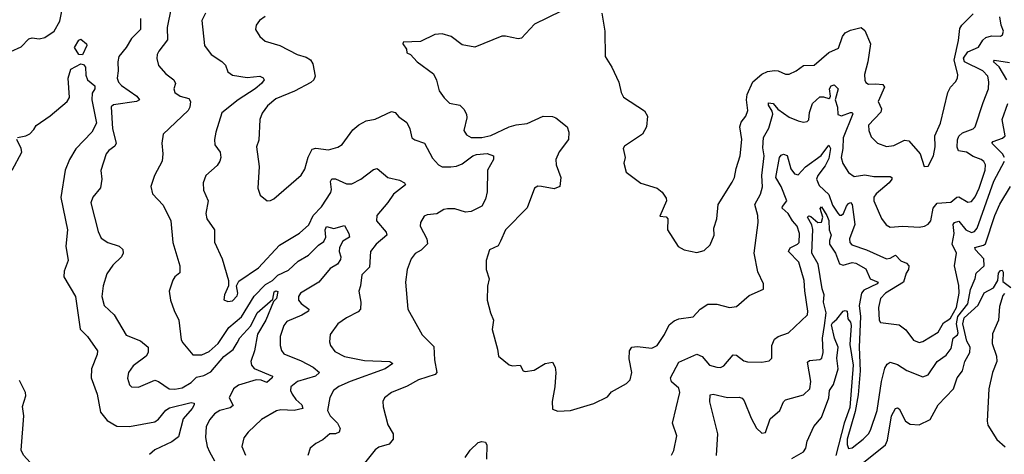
# Model space of a CAD drawing. Extents: x 1493970 to 1595317, y 729910 to 844791.
# Tile 118 of 256: x 1507326 to 1512777, y 796502 to 798909. Entities that reach past the tile are written whole.
import ezdxf

# ---------------------------------------------------------------- set-up
doc = ezdxf.new("R2010")
doc.units = 0

msp = doc.modelspace()

# ---------------------------------------------------------------- linework, layer by layer
at = {"layer": '0CON10XD'}
for points in [[(1507277.9, 798732.1), (1507335, 798758.9), (1507377.3, 798802.7), (1507395, 798808.6), (1507435, 798802.2), (1507465, 798810.9), (1507517.8, 798845), (1507549.2, 798900.8), (1507561.5, 798965)], [(1508165.5, 798975), (1508142.3, 798865), (1508145, 798796.2), (1508096.9, 798735), (1508088.1, 798715), (1508085.9, 798694.1), (1508094.2, 798655), (1508135, 798608.1), (1508180.4, 798575), (1508189.1, 798555), (1508180, 798525), (1508186, 798505), (1508215, 798485.6), (1508262.1, 798472.1), (1508272.5, 798455), (1508268.6, 798425), (1508258.6, 798405), (1508120.8, 798275), (1508113.1, 798225), (1508119.4, 798165), (1508114.2, 798125.8), (1508072.5, 798045), (1508052, 797985), (1508062.5, 797945), (1508121.1, 797881.1), (1508163.8, 797795), (1508174.6, 797674.6), (1508212.2, 797545), (1508213, 797507), (1508185.5, 797484.5), (1508173.9, 797466.1), (1508154.5, 797405), (1508160.5, 797355), (1508181.2, 797298.8), (1508207.8, 797245), (1508221.1, 797135), (1508229.1, 797119.1), (1508285, 797052.5), (1508335, 797052.1), (1508375, 797070.4), (1508425, 797114.7), (1508485, 797204.7), (1508555, 797263.2), (1508625, 797376.7), (1508687, 797443), (1508725.8, 797465), (1508756, 797494), (1508815, 797520.7), (1508868.7, 797571.3), (1508925, 797605.4), (1508980, 797660), (1509009.3, 797680.7), (1509021.6, 797705), (1509017, 797745), (1509025, 797763), (1509065, 797752.6), (1509125, 797768), (1509148.9, 797725), (1509151.8, 797705), (1509115, 797681.7), (1509096.4, 797646.4), (1509095.2, 797625.2), (1509104.7, 797595), (1509101.4, 797581.4), (1509085.5, 797555), (1509045, 797531), (1508981.8, 797455), (1508880, 797395), (1508870, 797375), (1508869.6, 797355), (1508885, 797336.2), (1508926.2, 797306.2), (1508924.4, 797295), (1508888.4, 797271.6), (1508805, 797238.1), (1508788.9, 797215), (1508767.8, 797155), (1508768.5, 797105), (1508776.4, 797076.4), (1508788.9, 797058.9), (1508885, 797020), (1508951.8, 796985), (1508986, 796955), (1508963.1, 796935), (1508864.4, 796905), (1508827.3, 796875), (1508824.6, 796855), (1508833.9, 796835), (1508855.4, 796805), (1508888.5, 796775), (1508894.2, 796755), (1508845.6, 796744.4), (1508772.3, 796747.7), (1508747.5, 796742.5), (1508664.7, 796695.3), (1508591.4, 796625), (1508566.4, 796593.6), (1508555.5, 796545), (1508576.2, 796496.2)], [(1507995.4, 798915), (1507995.7, 798854.2), (1507944.6, 798805), (1507916.4, 798755), (1507875.4, 798705), (1507869.6, 798675), (1507871.5, 798625), (1507865.3, 798585), (1507873.1, 798563.1), (1507889.1, 798545), (1507975.2, 798485.2), (1507989.4, 798465), (1507973.9, 798456.1), (1507845, 798436.5), (1507833.6, 798426.4), (1507841.1, 798305), (1507861.1, 798225), (1507852.6, 798207.4), (1507820.8, 798185), (1507804.3, 798165), (1507775.7, 798074.3), (1507781.5, 798025), (1507772.9, 797977.1), (1507731.4, 797925), (1507719.4, 797895), (1507760, 797735), (1507778.2, 797698.2), (1507813.8, 797675), (1507876.4, 797653.6), (1507896.6, 797636.6), (1507900, 797615), (1507889.2, 797595), (1507841.4, 797548.6), (1507808.3, 797501.7), (1507789.2, 797435), (1507782, 797375), (1507794.3, 797325), (1507850, 797275), (1507915, 797162), (1507995, 797130), (1508036.7, 797095), (1508038, 797065), (1508026.2, 797045), (1507955, 796992.5), (1507928.1, 796955), (1507923.4, 796923.4), (1507935, 796886.7), (1507945, 796876), (1507985, 796873.3), (1508075, 796911.9), (1508095, 796905.6), (1508154.7, 796864.7), (1508185, 796861.7), (1508225, 796870.3), (1508275, 796899.1), (1508305, 796928.8), (1508345, 796938.8), (1508385, 796958.8), (1508457.2, 797042.8), (1508508.6, 797081.4), (1508530, 797120), (1508545, 797147.5), (1508606.3, 797213.7), (1508640.3, 797285), (1508728.3, 797361.7), (1508735, 797401.2), (1508745, 797406.4), (1508755, 797403.3), (1508748.6, 797365), (1508731.4, 797348.6), (1508688.1, 797245), (1508642.7, 797167.3), (1508625.7, 797075), (1508606, 797015), (1508609.6, 796995), (1508625, 796977.7), (1508725.3, 796935.3), (1508724.6, 796925), (1508695, 796899.5), (1508663.1, 796913.1), (1508635, 796913.5), (1508536.9, 796885), (1508510.4, 796865), (1508485.5, 796815), (1508508.3, 796771.7), (1508491.1, 796758.9), (1508435, 796743.9), (1508405, 796725.4), (1508378.8, 796695), (1508359.5, 796655), (1508354.5, 796595), (1508363.6, 796545), (1508377.4, 796515), (1508405.4, 796465)], [(1508355.6, 798945), (1508335.6, 798905), (1508348.6, 798765), (1508385.8, 798715.8), (1508445, 798677.5), (1508465, 798656.7), (1508479.5, 798619.5), (1508505, 798601.4), (1508585, 798588.9), (1508656.5, 798596.5), (1508675, 798586), (1508680, 798575), (1508665.6, 798555), (1508629.1, 798525), (1508535.4, 798465), (1508445, 798392), (1508411.8, 798285), (1508405.7, 798245.7), (1508407.1, 798215), (1508435.6, 798175), (1508439.2, 798145), (1508434.2, 798125.8), (1508419.1, 798100.9), (1508356, 798045), (1508342.9, 798005), (1508344.2, 797965), (1508369.2, 797905), (1508357.1, 797835), (1508361.9, 797805), (1508404.2, 797745), (1508405, 797677.5), (1508447.8, 797585), (1508482.5, 797465), (1508482, 797435), (1508460.8, 797385), (1508456.7, 797356.7), (1508478.3, 797348.3), (1508505, 797352.5), (1508530.2, 797379.8), (1508534.4, 797395), (1508526, 797435), (1508539.1, 797460.9), (1508648.9, 797535), (1508765, 797660), (1508875, 797727.3), (1508926.8, 797773.2), (1508950.5, 797825), (1508997.8, 797872.2), (1509048.7, 797951.3), (1509052.4, 797967.6), (1509047.4, 798012.6), (1509055, 798027.1), (1509075, 798027.9), (1509135, 797999.7), (1509165, 797999.2), (1509214.6, 798025.4), (1509285, 798078.6), (1509305, 798083.8), (1509364.2, 798035), (1509429.2, 798019.2), (1509456.2, 798005), (1509461.2, 797995), (1509395, 797943.1), (1509364.4, 797895.6), (1509303.6, 797825), (1509301.1, 797795), (1509355, 797732.5), (1509358.9, 797715), (1509300.4, 797665), (1509268.2, 797625), (1509262.1, 797537.9), (1509220, 797495), (1509213.1, 797435), (1509202.9, 797405), (1509215.5, 797345), (1509213.3, 797305), (1509199.5, 797290.5), (1509135, 797257.5), (1509088.1, 797225), (1509045.8, 797165), (1509041.4, 797125), (1509047.1, 797105), (1509070.9, 797070.9), (1509125, 797043.8), (1509235, 797020.9), (1509375.3, 797015.3), (1509391.2, 797005), (1509349.5, 796975), (1509155, 796905.3), (1509092.7, 796877.3), (1509064.2, 796855), (1509043.6, 796816.4), (1509031.2, 796745), (1509044.6, 796715), (1509086.2, 796673.8), (1509100.8, 796645), (1509095.8, 796624.2), (1509075, 796615.4), (1509044, 796615), (1509005, 796581.4), (1508965, 796561.2), (1508934.5, 796535.5), (1508920.8, 796495)], [(1508684.4, 798925.6), (1508653.8, 798905), (1508635, 798877.5), (1508632, 798855), (1508655, 798816.2), (1508685, 798790), (1508766.7, 798765), (1508863.3, 798715), (1508912, 798702), (1508937, 798687), (1508948.6, 798665), (1508962.5, 798595), (1508954.2, 798575), (1508938.8, 798561.2), (1508847, 798513), (1508745, 798470.9), (1508698.1, 798431.9), (1508669.2, 798390.8), (1508656.4, 798355), (1508651.1, 798241.1)], [(1510323.4, 798956.6), (1510176.4, 798883.6), (1510105, 798806.9), (1510085, 798801.8), (1510015, 798818.1), (1509995, 798816.9), (1509845, 798756), (1509775, 798770), (1509715, 798816.2), (1509665, 798831.2), (1509624.2, 798825.8), (1509545, 798788), (1509450, 798785), (1509447.5, 798775), (1509467.5, 798745), (1509470, 798725), (1509490, 798715), (1509527.5, 798675), (1509617.9, 798607.9), (1509634.3, 798574.3), (1509648.6, 798515), (1509676.4, 798476.4), (1509705.6, 798445.6), (1509763.3, 798435), (1509785, 798412.5), (1509799.6, 798385), (1509802.3, 798365), (1509785.6, 798295), (1509800.2, 798270.2), (1509825, 798255.6), (1509885, 798255.4), (1509935, 798266.8), (1510035, 798314.6), (1510075, 798326.5), (1510135, 798333.3), (1510225, 798374.4), (1510275, 798372.5), (1510295, 798366), (1510356.7, 798315), (1510365.9, 798285.9), (1510364.2, 798245), (1510313.3, 798176.7), (1510294.4, 798135), (1510296.7, 798105), (1510321.5, 798035), (1510316.2, 797985), (1510285, 797971.4), (1510214.2, 797985.8), (1510195, 797986), (1510176.7, 797975), (1510135, 797866.2), (1510015.6, 797745), (1509987.7, 797682.3), (1509975, 797656.7), (1509926.2, 797635), (1509908, 797575), (1509909.2, 797525), (1509926.1, 797473.9), (1509916.4, 797433.6), (1509914, 797355), (1509932.5, 797285), (1509950, 797245), (1509942.7, 797192.7), (1509972, 797085), (1509976.2, 797045), (1510036.8, 796996.8), (1510055, 796992.5), (1510096.2, 796996.2), (1510113.3, 796965), (1510125, 796960.8), (1510175, 796968.6), (1510235, 797004), (1510275, 797012.5), (1510291.2, 796985), (1510294.2, 796955), (1510289.2, 796875), (1510273.8, 796795), (1510275, 796752.5), (1510305, 796741.2), (1510375, 796744), (1510505, 796782.5), (1510580.7, 796819.3), (1510602.7, 796847.3), (1510685, 796893.8), (1510706.2, 796915), (1510714.3, 796955), (1510699.8, 797029.8)], [(1510548, 798945), (1510566, 798845), (1510566.7, 798705), (1510603.3, 798645), (1510643.2, 798563.2), (1510655.9, 798505.9), (1510669.5, 798479.5), (1510785, 798403.3), (1510802.5, 798375), (1510796.2, 798315), (1510773.8, 798275), (1510675, 798208), (1510666.2, 798195), (1510678, 798145), (1510670, 798115), (1510683.3, 798065), (1510765, 798003.3), (1510855, 797975.8), (1510883.6, 797953.6), (1510905, 797920), (1510906.2, 797905), (1510870.7, 797820.7), (1510905, 797816.2), (1510913.3, 797805), (1510912.5, 797745), (1510972, 797652), (1511005, 797633.3), (1511075, 797618.8), (1511115, 797631.2), (1511148.8, 797661.2), (1511170, 797715), (1511169.2, 797755), (1511185.7, 797805), (1511193.5, 797885), (1511270.9, 798009.1)], [(1510699.8, 797029.8), (1510701.9, 797075), (1510715, 797095.7), (1510745, 797098.9), (1510825, 797089.4), (1510855, 797104), (1510895.7, 797165), (1510921.1, 797218.9), (1510948.6, 797241.4), (1510975, 797251.5), (1511055, 797262.5), (1511094, 797305), (1511135, 797332.9), (1511185, 797332.5), (1511255.6, 797314.4), (1511295, 797320.8), (1511365, 797380.8), (1511443.8, 797416.2), (1511444, 797445), (1511412.8, 797512.8), (1511391.8, 797615), (1511414.4, 797785.6), (1511412.2, 797825), (1511396, 797885), (1511427.9, 797942.1), (1511437.8, 797982.2), (1511434.1, 798045), (1511446.8, 798155), (1511440.7, 798199.3), (1511443.3, 798256.7), (1511472.4, 798307.6), (1511495.4, 798385), (1511492.2, 798402.2), (1511471.2, 798435), (1511471.2, 798448.8), (1511497.1, 798445), (1511523.4, 798413.4), (1511585, 798369.5), (1511635, 798348.9), (1511665, 798341.9), (1511685, 798344.2), (1511695.4, 798354.6), (1511699.2, 798395), (1511715.5, 798445), (1511755, 798480.9), (1511775, 798481.7), (1511805, 798471.4), (1511810.9, 798475), (1511814.7, 798485), (1511808.4, 798525), (1511817.5, 798542.5), (1511835, 798547.7), (1511857.9, 798525), (1511841.1, 798465), (1511854, 798425), (1511855, 798384.3), (1511875, 798376.6), (1511925, 798393.8), (1511935.4, 798395.4), (1511937.4, 798387.4), (1511884.5, 798255), (1511882.9, 798195), (1511873.7, 798145), (1511882.4, 798112.4), (1511915, 798062.5), (1511945, 798041.1), (1512005, 798048.6), (1512055, 798039.4), (1512099.8, 798039.8), (1512145, 798039.5), (1512154, 798035), (1512154.4, 798025), (1512139.6, 798005), (1512067.3, 797945), (1512054.5, 797925), (1512054.5, 797905), (1512096.9, 797806.9), (1512122.4, 797772.4), (1512145, 797760), (1512215, 797764.5), (1512305, 797760.6), (1512334.5, 797765.5), (1512354.5, 797775.5), (1512369.4, 797795), (1512382.4, 797865), (1512405, 797892.2), (1512481.2, 797898.8), (1512514.7, 797925.2), (1512525, 797926.8), (1512575, 797897.3), (1512595, 797901.8), (1512615, 797927.9), (1512637.7, 797975), (1512670.5, 798075), (1512672.7, 798105), (1512664.2, 798124.2), (1512648.6, 798135), (1512605, 798151.9), (1512568.1, 798175), (1512523.3, 798183.3), (1512515, 798202.5), (1512517, 798243), (1512525.5, 798264.5), (1512545, 798282.8), (1512605, 798304.5), (1512615.4, 798314.6), (1512660.5, 798450.5), (1512688.8, 798525), (1512691.1, 798565), (1512684.7, 798595), (1512657.1, 798625), (1512556.1, 798675), (1512551.1, 798695), (1512575, 798730.3), (1512633.4, 798756.6), (1512657.1, 798795), (1512675, 798810), (1512705, 798818.9), (1512755, 798818.1), (1512767.5, 798825), (1512772.2, 798845), (1512758.7, 798878.7), (1512752.1, 798925)], [(1511270.9, 798009.1), (1511283.3, 798035), (1511291.8, 798085), (1511315.4, 798154.6), (1511323.6, 798245), (1511312.7, 798315), (1511319.5, 798340.5), (1511345.4, 798375), (1511356.9, 798405), (1511350, 798465), (1511353.3, 798495), (1511385, 798564.4), (1511435, 798607.3), (1511465, 798621.5), (1511505, 798628.1), (1511525, 798625.6), (1511565, 798606.9), (1511585, 798607.1), (1511624, 798625), (1511665, 798654.3), (1511725, 798656.9), (1511805, 798727.5), (1511859.3, 798750.7), (1511881.8, 798815), (1511895.7, 798835), (1511925, 798851.2), (1511985, 798865.7), (1512005, 798848.8), (1512035.3, 798775.3), (1512021.6, 798675), (1512002.8, 798605), (1512003.8, 798573.8), (1512010.8, 798560.8), (1512025, 798552.2), (1512065, 798553.8), (1512105, 798548.9), (1512114.4, 798535), (1512077.6, 798455), (1512096.2, 798415), (1512094, 798396), (1512025.8, 798325), (1512027.1, 798295), (1512040.3, 798260.3), (1512075.5, 798225.5), (1512125, 798206.9), (1512165, 798212.2), (1512225, 798240.9), (1512248.1, 798238.1), (1512310.6, 798165), (1512333.3, 798095), (1512355, 798096.7), (1512385.7, 798155), (1512393.1, 798205), (1512392.2, 798265), (1512423.6, 798335), (1512463.7, 798506.3), (1512478.1, 798535), (1512507.1, 798565), (1512517.8, 798585), (1512519.1, 798605), (1512498.8, 798685), (1512522.7, 798792.7), (1512530.8, 798859.2), (1512541.5, 798878.5), (1512605, 798941.9)], [(1507675, 798714.6), (1507654.4, 798715), (1507629.4, 798755), (1507653.1, 798795), (1507665, 798800), (1507695.6, 798775.6), (1507698, 798765), (1507675, 798714.6)], [(1512791.1, 798575), (1512747.7, 798647.7), (1512717.5, 798675), (1512723.3, 798685), (1512805, 798672.1)], [(1507314.6, 798255.4), (1507360, 798265), (1507383, 798277), (1507405, 798300), (1507417, 798323), (1507495, 798376.7), (1507590, 798455), (1507601.7, 798478.3), (1507594.5, 798585), (1507608.8, 798635), (1507665, 798664), (1507680.1, 798660.1), (1507690.8, 798645), (1507691.7, 798601.7), (1507701.2, 798575), (1507742.4, 798542.4), (1507741.5, 798525), (1507727.4, 798502.6), (1507725.1, 798465), (1507752.3, 798335), (1507726.2, 798285), (1507637, 798193), (1507601.8, 798135), (1507577.9, 798075), (1507554.5, 797924.5), (1507591.4, 797745), (1507582.7, 797655), (1507594.6, 797575), (1507573.4, 797516.6), (1507570.4, 797485), (1507636.2, 797375), (1507661.6, 797195), (1507702.2, 797155), (1507757.5, 797075), (1507756.2, 797055), (1507723.5, 796975), (1507722.9, 796925), (1507754.7, 796835), (1507774.6, 796734.6), (1507809.8, 796689.8), (1507865, 796658), (1507935, 796656.7), (1508075, 796680.8), (1508095, 796695.6), (1508135, 796745.4), (1508155, 796758.9), (1508275, 796788.8), (1508292.2, 796785), (1508292.9, 796775), (1508281.5, 796755), (1508230.8, 796699.2), (1508205, 796599.5), (1508168.7, 796571.3), (1508075, 796526.5), (1508045, 796501.2)], [(1512777.1, 798145), (1512766.5, 798165), (1512708.5, 798225), (1512714.4, 798235), (1512767.5, 798252.5), (1512781.5, 798265), (1512764.7, 798355), (1512796.7, 798445)], [(1508651.1, 798241.1), (1508637.1, 798205), (1508651.9, 798095), (1508644.2, 797975), (1508657.7, 797937.7), (1508696.4, 797906.4), (1508715, 797906.7), (1508734.1, 797915.9), (1508885, 798048), (1508905, 798081.2), (1508923, 798147), (1508945, 798191.1), (1508965, 798197.1), (1509035, 798187.9), (1509088, 798202), (1509111.7, 798218.3), (1509170.9, 798299.1), (1509203.4, 798326.6), (1509245, 798348.1), (1509295, 798356.9), (1509385, 798400.8), (1509405, 798394), (1509425, 798370.8), (1509469.4, 798339.4), (1509485.5, 798305), (1509496.9, 798255), (1509513.4, 798243.4), (1509567.1, 798225), (1509611.8, 798141.8), (1509644.6, 798104.6), (1509665, 798094.5), (1509713.6, 798093.6), (1509745, 798097.5), (1509775, 798110), (1509835, 798154.2), (1509855, 798162.3), (1509915, 798166.8), (1509950, 798155), (1509949.2, 798135), (1509915.5, 798075), (1509914.4, 797955), (1509905.5, 797915), (1509883.7, 797876.3), (1509825, 797846.9), (1509795, 797843.3), (1509735, 797860.6), (1509695, 797861.4), (1509675, 797856.7), (1509635, 797833.8), (1509582, 797828), (1509565, 797820), (1509545.7, 797785), (1509542.5, 797765), (1509580, 797695), (1509583.4, 797666.6), (1509548.3, 797631.7), (1509516.1, 797613.9), (1509493.3, 797585), (1509470.8, 797525), (1509461.4, 797455), (1509475.6, 797305), (1509553.7, 797163.7), (1509618.9, 797098.9), (1509623.1, 797025), (1509636, 796955), (1509625.4, 796944.6), (1509534, 796915), (1509471.3, 796878.7), (1509385, 796844.2), (1509345.7, 796814.3), (1509337.5, 796795), (1509338, 796765), (1509364.2, 796665), (1509394.4, 796614.4), (1509394.4, 796585), (1509372.5, 796557.5), (1509315, 796541.5), (1509295, 796527.1), (1509220.6, 796435)], [(1507285.2, 798075), (1507337.9, 798175), (1507335.4, 798195), (1507311.5, 798245)], [(1510935, 796496.7), (1510947, 796523), (1510964, 796605), (1510939.2, 796675), (1510980.5, 796845), (1510975, 796868.6), (1510933.8, 796903.8), (1510928.1, 796925), (1510975, 797011.5), (1511075, 797057.1), (1511105, 797043.1), (1511145, 796995.6), (1511185, 796983.5), (1511205, 796983.3), (1511225, 796992.2), (1511275, 797052.5), (1511295, 797050.8), (1511335, 797020), (1511355, 797013.1), (1511435, 797012.9), (1511475, 797019.2), (1511490, 797035), (1511490.4, 797105), (1511505, 797140), (1511525, 797154.4), (1511582, 797175), (1511687.5, 797275), (1511690, 797295), (1511672.8, 797407.2), (1511668.9, 797465), (1511639.4, 797565), (1511582, 797625), (1511590.5, 797645), (1511631.9, 797665), (1511640.4, 797675), (1511642.8, 797725), (1511630.7, 797765), (1511604.1, 797794.1), (1511579.7, 797835), (1511546.9, 797865), (1511548.5, 797875), (1511573.1, 797905), (1511541.1, 797985), (1511512.2, 798035), (1511532.2, 798145), (1511542, 798158), (1511555, 798163.1), (1511575, 798155.9), (1511595, 798083.1), (1511615, 798054.4), (1511635, 798048.9), (1511676.5, 798093.5), (1511763.5, 798156.5), (1511805, 798214.3), (1511814.6, 798195), (1511805, 798140), (1511785, 798100.2), (1511744, 798046), (1511737.8, 798025), (1511751.3, 797991.3), (1511805, 797940), (1511825, 797880.9), (1511855, 797837.1), (1511865, 797826.9), (1511875, 797826.1), (1511887.2, 797835), (1511903.4, 797876.6), (1511915, 797890.4), (1511925.4, 797895.4), (1511934.5, 797885), (1511948.6, 797775), (1511919.6, 797695), (1511921.5, 797675), (1511932.5, 797662.5), (1512013.8, 797633.8), (1512125, 797584), (1512145, 797587.8), (1512175.3, 797605.3), (1512204, 797574), (1512235, 797560.8), (1512247.6, 797545), (1512247.1, 797525), (1512232.9, 797505), (1512218.2, 797455), (1512118.2, 797395), (1512091.6, 797365), (1512080.4, 797315), (1512084.5, 797244.5), (1512091.5, 797231.5), (1512195, 797219.5), (1512231.1, 797191.1), (1512273.5, 797133.5), (1512305, 797121.8), (1512325, 797126.2), (1512411, 797179), (1512439.6, 797230.4), (1512464.3, 797245), (1512479.8, 797255), (1512512.4, 797315), (1512526.6, 797395), (1512525, 797436.2), (1512500.4, 797545), (1512512.5, 797615), (1512487.6, 797665), (1512500, 797725), (1512492.8, 797775), (1512500.6, 797785), (1512525, 797792.4), (1512564.4, 797744.4), (1512595, 797729.8), (1512611.8, 797735), (1512626.1, 797755), (1512719.4, 798015), (1512778.1, 798125)], [(1511182.7, 796495), (1511191.4, 796615), (1511147.5, 796792.5), (1511147.9, 796832.1), (1511164.5, 796835.5), (1511245, 796816.3), (1511308.2, 796818.2), (1511325, 796812.2), (1511337.4, 796797.4), (1511375, 796702.5), (1511405, 796646.4), (1511435, 796618.1), (1511455, 796622), (1511481.1, 796698.9), (1511534.2, 796745), (1511555, 796793.3), (1511565, 796803.8), (1511665, 796830.5), (1511700.9, 796865), (1511705.3, 796905), (1511687.1, 797012.9), (1511698.9, 797021.1), (1511755, 797026.9), (1511766.7, 797035), (1511773.8, 797065), (1511770.9, 797145), (1511781.2, 797215), (1511790.7, 797285), (1511776.1, 797345), (1511778.9, 797385), (1511767.8, 797417.8), (1511746.6, 797555), (1511711.7, 797615), (1511717.1, 797747.1), (1511712.1, 797772.1), (1511687.3, 797815), (1511695, 797822.1), (1511705, 797818.1), (1511744.8, 797784.8), (1511765, 797787.9), (1511771.8, 797815), (1511756.7, 797863.3), (1511765, 797872.2), (1511795.2, 797825), (1511805, 797795.8), (1511806.7, 797745), (1511818.8, 797715), (1511808.7, 797685), (1511809.4, 797665), (1511842.7, 797615), (1511865, 797557.1), (1511885, 797549.2), (1511935, 797563.5), (1511955, 797560), (1512009.6, 797529.6), (1512033.3, 797473.3), (1512079.2, 797455), (1512073.1, 797445), (1511999, 797411), (1511985.8, 797395), (1511973.8, 797325), (1511981.4, 797265), (1511973.6, 797095), (1511978.6, 796965), (1511968.1, 796831.9), (1511952, 796738), (1511906.2, 796586.2), (1511906.4, 796556.4), (1511915, 796534.4), (1511935, 796537.1), (1511995, 796585.3), (1512024.7, 796615), (1512035.8, 796635), (1512072.6, 796745), (1512096.3, 796905), (1512115, 796978), (1512128.3, 797001.7), (1512145, 797012.2), (1512185, 796999.6), (1512236.6, 796966.6), (1512325, 796930), (1512355, 796942.5), (1512405, 797015.5), (1512455, 797050.5), (1512482.1, 797087.9), (1512494.2, 797145), (1512516.9, 797163.1), (1512521, 797175), (1512512.8, 797225), (1512520.2, 797265), (1512575.7, 797335), (1512588.9, 797415), (1512614.7, 797475), (1512620.8, 797505), (1512664.7, 797545.3), (1512663.7, 797585), (1512617.6, 797635), (1512613.6, 797646.4), (1512660.8, 797659.2), (1512671.9, 797668.1), (1512724.4, 797825), (1512752.4, 797887.6), (1512811.5, 797985)], [(1511895, 796374.5), (1512119.2, 796555), (1512130.7, 796579.3), (1512153.1, 796715), (1512175, 796754.6), (1512185, 796760), (1512195, 796754.3), (1512229.4, 796685), (1512255, 796669.4), (1512305, 796665.6), (1512365.8, 796694.2), (1512409.8, 796775), (1512495.6, 796865), (1512516.2, 796925), (1512545.7, 796965), (1512557.6, 797015), (1512586.5, 797066.5), (1512587, 797095), (1512569.2, 797129.2), (1512547.4, 797225), (1512555, 797258), (1512632, 797328), (1512665, 797396.5), (1512716.4, 797423.6), (1512741.5, 797465), (1512744.3, 797505), (1512755, 797520.6), (1512765, 797522), (1512770.5, 797510.5), (1512768, 797458), (1512812.5, 797425)], [(1512778, 797392), (1512769.2, 797380.8), (1512750.5, 797319.5), (1512744, 797245), (1512711.3, 797168.7), (1512708.8, 797115), (1512732.7, 797045), (1512735.3, 797015), (1512712.1, 796955), (1512690.5, 796865), (1512681.1, 796685), (1512685, 796664), (1512735, 796583.3), (1512782.4, 796542.4)], [(1511601.1, 796478.9), (1511664.4, 796515), (1511677.5, 796535), (1511685.5, 796575), (1511722.7, 796655), (1511764.7, 796705), (1511804.7, 796815.3), (1511808.9, 796855), (1511832.1, 796887.9), (1511857.2, 796975), (1511849.3, 797035), (1511857.7, 797095), (1511837.6, 797145), (1511821, 797219), (1511825, 797230), (1511850.4, 797249.6), (1511885, 797294.2), (1511895, 797298.8), (1511906.8, 797295), (1511911.4, 797251.4), (1511925, 797234.3), (1511929.2, 797215), (1511920.8, 797109.2), (1511939.4, 796995), (1511921.2, 796761.2), (1511889.4, 796675), (1511844.1, 796495)], [(1507319.4, 795835), (1507363.9, 795856.1), (1507404.1, 795885), (1507421.3, 795908.7), (1507428.1, 795935), (1507425.5, 795985), (1507411, 796035), (1507409.2, 796085), (1507420.4, 796175), (1507419.6, 796285), (1507438.4, 796365), (1507404.8, 796435), (1507347.1, 796497.1), (1507334.4, 796524.4), (1507348.6, 796715), (1507342.6, 796767.4), (1507361, 796825), (1507357.8, 796845), (1507325, 796911.2)], [(1509791.8, 796485), (1509819.7, 796525), (1509865, 796566.5), (1509885, 796572.5), (1509905, 796570), (1509912.3, 796552.3), (1509910, 796475)]]:
    msp.add_lwpolyline(points, dxfattribs=at)

doc.saveas('drawing.dxf')
